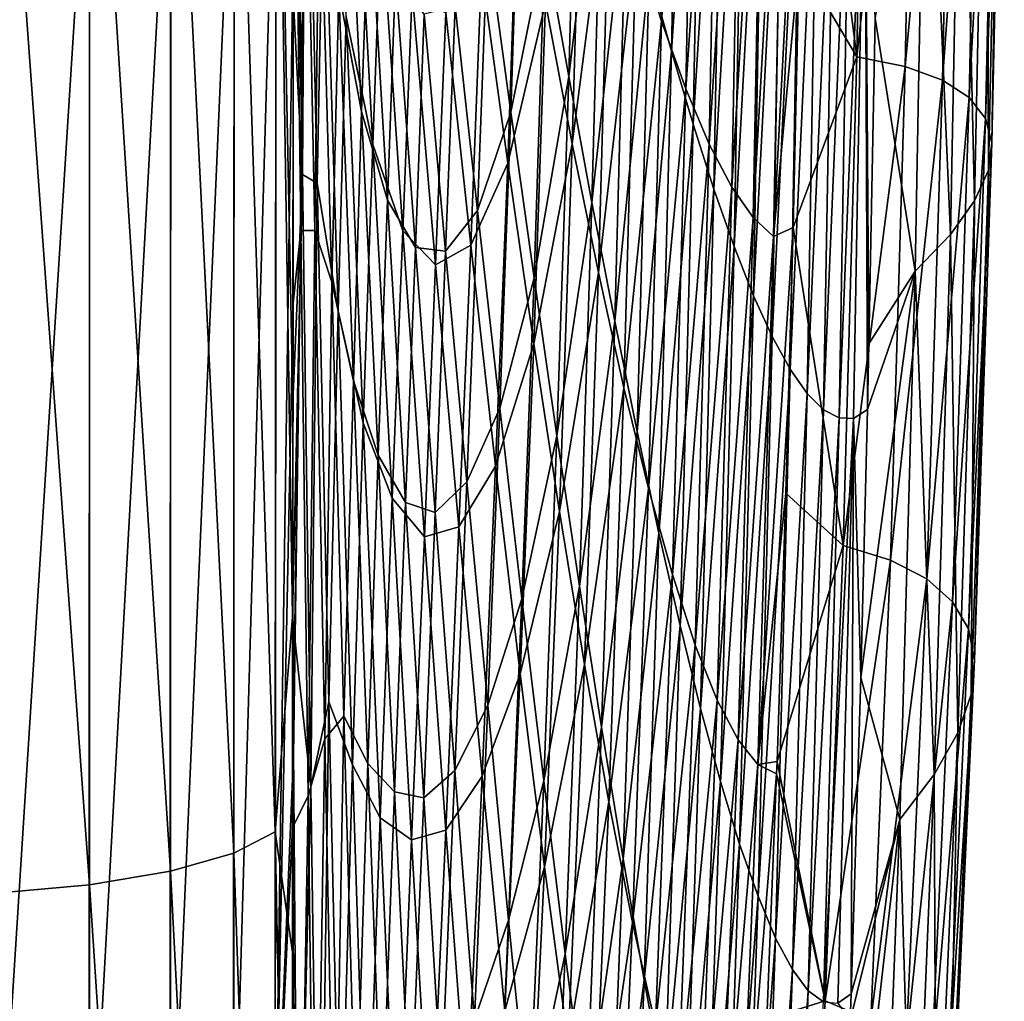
# Model space of a CAD drawing. Header units: metres. Extents: x -128 to 146, y -23 to 80.
# Tile 90 of 113: x 143.89 to 145.65, y -4.82 to -3.08. Entities that reach past the tile are written whole.
import ezdxf

# ---------------------------------------------------------------- set-up
doc = ezdxf.new("R2010")
doc.units = ezdxf.units.M
doc.layers.add('solid_509241_SW0001', color=7, linetype='CONTINUOUS')

msp = doc.modelspace()

# ---------------------------------------------------------------- linework, layer by layer
at = {"layer": 'solid_509241_SW0001'}
for points in [[(145.05455, -2.158956, -62.923805), (145.036346, -3.077801, -63.146839), (144.991409, -2.93608, -64.470062)], [(145.05455, -2.158956, -62.923805), (145.098267, -2.243368, -61.611713), (145.036346, -3.077801, -63.146839)], [(145.014511, -2.988381, 7.390759), (145.054031, -3.131158, 6.2173), (145.072464, -2.188234, 5.939583)], [(145.054031, -3.131158, 6.2173), (145.111069, -2.279286, 4.769686), (145.072464, -2.188234, 5.939583)], [(145.384018, -3.140911, -50.66433), (145.290558, -2.415932, -55.082745), (145.40123, -2.191463, -50.614609)], [(145.384018, -3.140911, -50.66433), (145.40123, -2.191463, -50.614609), (145.488647, -2.202306, -46.198822)], [(145.384018, -3.140911, -50.66433), (145.488647, -2.202306, -46.198822), (145.470108, -3.158628, -46.218266)], [(145.470108, -3.158628, -46.218266), (145.488647, -2.202306, -46.198822), (145.556335, -2.218157, -41.81744)], [(145.470108, -3.158628, -46.218266), (145.556335, -2.218157, -41.81744), (145.536484, -3.182945, -41.817654)], [(145.536484, -3.182945, -41.817654), (145.556335, -2.218157, -41.81744), (145.604874, -2.23895, -37.4641)], [(144.381378, -2.502687, -78.670349), (144.381638, -2.234609, -78.703712), (144.397354, -3.350315, -78.169991)], [(144.40332, -2.425426, -78.215141), (144.397354, -3.350315, -78.169991), (144.381638, -2.234609, -78.703712)], [(145.536484, -3.182945, -41.817654), (145.604874, -2.23895, -37.4641), (145.583893, -3.213778, -37.454082)], [(145.583893, -3.213778, -37.454082), (145.604874, -2.23895, -37.4641), (145.634766, -2.26458, -33.130421)], [(145.098267, -2.243368, -61.611713), (145.079742, -3.198117, -61.817204), (145.036346, -3.077801, -63.146839)], [(145.098267, -2.243368, -61.611713), (145.140305, -2.312124, -60.298161), (145.079742, -3.198117, -61.817204)], [(144.276062, -2.294894, -79.036545), (144.35054, -2.276067, -78.875534), (144.349167, -4.52015, -78.475853)], [(144.349167, -4.52015, -78.475853), (144.35054, -2.276067, -78.875534), (144.379974, -4.137691, -78.383499)], [(144.35054, -2.276067, -78.875534), (144.38028, -3.75596, -78.463478), (144.379974, -4.137691, -78.383499)], [(144.35054, -2.276067, -78.875534), (144.38089, -3.034151, -78.592896), (144.38028, -3.75596, -78.463478)], [(145.583893, -3.213778, -37.454082), (145.634766, -2.26458, -33.130421), (145.613037, -3.250988, -33.116474)], [(145.613037, -3.250988, -33.116474), (145.634766, -2.26458, -33.130421), (145.646393, -2.294722, -28.806328)], [(144.16301, -2.310873, -79.173637), (144.276062, -2.294894, -79.036545), (144.275162, -4.557717, -78.633774)], [(144.275162, -4.557717, -78.633774), (144.276062, -2.294894, -79.036545), (144.349167, -4.52015, -78.475853)], [(145.054031, -3.131158, 6.2173), (145.092438, -3.260873, 5.035468), (145.111069, -2.279286, 4.769686)], [(145.092438, -3.260873, 5.035468), (145.148453, -2.360651, 3.595148), (145.111069, -2.279286, 4.769686)], [(145.613037, -3.250988, -33.116474), (145.646393, -2.294722, -28.806328), (145.62439, -3.294132, -28.791515)], [(145.62439, -3.294132, -28.791515), (145.646393, -2.294722, -28.806328), (145.639801, -2.329292, -24.48041)], [(144.018753, -2.322965, -79.277901), (144.16301, -2.310873, -79.173637), (144.162537, -4.589699, -78.768387)], [(144.162537, -4.589699, -78.768387), (144.16301, -2.310873, -79.173637), (144.275162, -4.557717, -78.633774)], [(145.140305, -2.312124, -60.298161), (145.121475, -3.296494, -60.484898), (145.079742, -3.198117, -61.817204)], [(145.140305, -2.312124, -60.298161), (145.180588, -2.365162, -58.985886), (145.121475, -3.296494, -60.484898)], [(143.852631, -2.330387, -79.342552), (144.018753, -2.322965, -79.277901), (144.018585, -4.614018, -78.870934)], [(144.018585, -4.614018, -78.870934), (144.018753, -2.322965, -79.277901), (144.162537, -4.589699, -78.768387)], [(145.618011, -3.343111, -24.464142), (145.639801, -2.329292, -24.48041), (145.614731, -2.368094, -20.140692)], [(145.62439, -3.294132, -28.791515), (145.639801, -2.329292, -24.48041), (145.618011, -3.343111, -24.464142)], [(143.852661, -4.629095, -78.934753), (143.852631, -2.330387, -79.342552), (144.018585, -4.614018, -78.870934)], [(145.092438, -3.260873, 5.035468), (145.129654, -3.376925, 3.846987), (145.148453, -2.360651, 3.595148)], [(145.180588, -2.365162, -58.985886), (145.161423, -3.372799, -59.153584), (145.121475, -3.296494, -60.484898)], [(145.129654, -3.376925, 3.846987), (145.184555, -2.43199, 2.417286), (145.148453, -2.360651, 3.595148)], [(145.180588, -2.365162, -58.985886), (145.21904, -2.402719, -57.677639), (145.161423, -3.372799, -59.153584)], [(145.593552, -3.397665, -20.118546), (145.614731, -2.368094, -20.140692), (145.570724, -2.410876, -15.775793)], [(145.618011, -3.343111, -24.464142), (145.614731, -2.368094, -20.140692), (145.593552, -3.397665, -20.118546)], [(145.21904, -2.402719, -57.677639), (145.199493, -3.427288, -57.826927), (145.161423, -3.372799, -59.153584)], [(145.21904, -2.402719, -57.677639), (145.25563, -2.425293, -56.376266), (145.199493, -3.427288, -57.826927)], [(145.290558, -2.415932, -55.082745), (145.281082, -2.967633, -55.137455), (145.235641, -3.460566, -56.508755)], [(145.25563, -2.425293, -56.376266), (145.290558, -2.415932, -55.082745), (145.235641, -3.460566, -56.508755)], [(145.384018, -3.140911, -50.66433), (145.281082, -2.967633, -55.137455), (145.290558, -2.415932, -55.082745)], [(145.550446, -3.457465, -15.739699), (145.570724, -2.410876, -15.775793), (145.507278, -2.457419, -11.376132)], [(145.593552, -3.397665, -20.118546), (145.570724, -2.410876, -15.775793), (145.550446, -3.457465, -15.739699)], [(144.380692, -3.57922, 22.043579), (144.39476, -3.450165, 21.75798), (144.381653, -2.42985, 22.200733)], [(144.381195, -2.953306, 22.136688), (144.380692, -3.57922, 22.043579), (144.381653, -2.42985, 22.200733)], [(144.381653, -2.42985, 22.200733), (144.39476, -3.450165, 21.75798), (144.401093, -2.533701, 21.774824)], [(144.40332, -2.425426, -78.215141), (144.42392, -3.366152, -77.581558), (144.397354, -3.350315, -78.169991)], [(144.435257, -2.765816, -77.470764), (144.42392, -3.366152, -77.581558), (144.40332, -2.425426, -78.215141)], [(145.129654, -3.376925, 3.846987), (145.165619, -3.478838, 2.65364), (145.184555, -2.43199, 2.417286)], [(145.165619, -3.478838, 2.65364), (145.21933, -2.493064, 1.237431), (145.184555, -2.43199, 2.417286)], [(145.25563, -2.425293, -56.376266), (145.235641, -3.460566, -56.508755), (145.199493, -3.427288, -57.826927)], [(145.488007, -3.522219, -11.314957), (145.507278, -2.457419, -11.376132), (145.416534, -3.072484, -6.934159)], [(145.550446, -3.457465, -15.739699), (145.507278, -2.457419, -11.376132), (145.488007, -3.522219, -11.314957)], [(144.38089, -3.034151, -78.592896), (144.381378, -2.502687, -78.670349), (144.397354, -3.350315, -78.169991)], [(144.829056, -2.940076, 12.248469), (144.871216, -3.176258, 11.130049), (144.890015, -2.489546, 10.845243)], [(144.871216, -3.176258, 11.130049), (144.932434, -2.666668, 9.70615), (144.890015, -2.489546, 10.845243)], [(145.165619, -3.478838, 2.65364), (145.200272, -3.56627, 1.45722), (145.21933, -2.493064, 1.237431)], [(145.200272, -3.56627, 1.45722), (145.252762, -2.543734, 0.056896), (145.21933, -2.493064, 1.237431)], [(144.39476, -3.450165, 21.75798), (144.419342, -3.450415, 21.220139), (144.401093, -2.533701, 21.774824)], [(144.401093, -2.533701, 21.774824), (144.419342, -3.450415, 21.220139), (144.427643, -2.75798, 21.174648)], [(145.200272, -3.56627, 1.45722), (145.233551, -3.639013, 0.2595), (145.252762, -2.543734, 0.056896)], [(145.233551, -3.639013, 0.2595), (145.28479, -2.583961, -1.123048), (145.252762, -2.543734, 0.056896)], [(144.897507, -2.592455, -67.082314), (144.87764, -3.295906, -67.341423), (144.830246, -3.044938, -68.621895)], [(144.897507, -2.592455, -67.082314), (144.945084, -2.77387, -65.783096), (144.87764, -3.295906, -67.341423)], [(145.233551, -3.639013, 0.2595), (145.265427, -3.696993, -0.937799), (145.28479, -2.583961, -1.123048)], [(145.265427, -3.696993, -0.937799), (145.315384, -2.61381, -2.301158), (145.28479, -2.583961, -1.123048)], [(144.274994, -5.201832, 22.064268), (144.34903, -5.164608, 21.906147), (144.350449, -2.600129, 22.358095)], [(144.275909, -2.618797, 22.519232), (144.274994, -5.201832, 22.064268), (144.350449, -2.600129, 22.358095)], [(144.350449, -2.600129, 22.358095), (144.34903, -5.164608, 21.906147), (144.381195, -2.953306, 22.136688)], [(144.162277, -5.233521, 22.199026), (144.274994, -5.201832, 22.064268), (144.275909, -2.618797, 22.519232)], [(144.162766, -2.634642, 22.656404), (144.162277, -5.233521, 22.199026), (144.275909, -2.618797, 22.519232)], [(144.462204, -3.024632, 20.385441), (144.50267, -3.238567, 19.469753), (144.473145, -2.616703, 20.242054)], [(144.473145, -2.616703, 20.242054), (144.50267, -3.238567, 19.469753), (144.515991, -2.847875, 19.288034)], [(145.265427, -3.696993, -0.937799), (145.295853, -3.740274, -2.132995), (145.315384, -2.61381, -2.301158)], [(145.295853, -3.740274, -2.132995), (145.344543, -2.633446, -3.476187), (145.315384, -2.61381, -2.301158)], [(144.018204, -5.257614, 22.301655), (144.162277, -5.233521, 22.199026), (144.162766, -2.634642, 22.656404)], [(144.018372, -2.646635, 22.760693), (144.018204, -5.257614, 22.301655), (144.162766, -2.634642, 22.656404)], [(145.295853, -3.740274, -2.132995), (145.324799, -3.769057, -3.324394), (145.344543, -2.633446, -3.476187)], [(145.324799, -3.769057, -3.324394), (145.372253, -2.643131, -4.646862), (145.344543, -2.633446, -3.476187)], [(145.324799, -3.769057, -3.324394), (145.352264, -3.783668, -4.510256), (145.372253, -2.643131, -4.646862)], [(145.352264, -3.783668, -4.510256), (145.398499, -2.643175, -5.811963), (145.372253, -2.643131, -4.646862)], [(145.352264, -3.783668, -4.510256), (145.37822, -3.784506, -5.688913), (145.398499, -2.643175, -5.811963)], [(145.37822, -3.784506, -5.688913), (145.402756, -3.768521, -6.859521), (145.398499, -2.643175, -5.811963)], [(145.398499, -2.643175, -5.811963), (145.402756, -3.768521, -6.859521), (145.40535, -3.651753, -6.8736)], [(145.398499, -2.643175, -5.811963), (145.40535, -3.651753, -6.8736), (145.416534, -3.072484, -6.934159)], [(143.852127, -2.653995, 22.825314), (143.852142, -5.272543, 22.36548), (144.018372, -2.646635, 22.760693)], [(143.852142, -5.272543, 22.36548), (144.018204, -5.257614, 22.301655), (144.018372, -2.646635, 22.760693)], [(144.48793, -2.651181, -76.38224), (144.522568, -3.297129, -75.460571), (144.475479, -3.069936, -76.537537)], [(144.537811, -2.889179, -75.263763), (144.522568, -3.297129, -75.460571), (144.48793, -2.651181, -76.38224)], [(144.871216, -3.176258, 11.130049), (144.912659, -3.400434, 9.994317), (144.932434, -2.666668, 9.70615)], [(144.912659, -3.400434, 9.994317), (144.973953, -2.833268, 8.55421), (144.932434, -2.666668, 9.70615)], [(144.726669, -2.934575, 14.672751), (144.768356, -3.239937, 13.607418), (144.78627, -2.693258, 13.348393)], [(144.768356, -3.239937, 13.607418), (144.829056, -2.940076, 12.248469), (144.78627, -2.693258, 13.348393)], [(144.419342, -3.450415, 21.220139), (144.4496, -3.542155, 20.539673), (144.427643, -2.75798, 21.174648)], [(144.435257, -2.765816, -77.470764), (144.460983, -3.593056, -76.708527), (144.42392, -3.366152, -77.581558)], [(144.427643, -2.75798, 21.174648), (144.4496, -3.542155, 20.539673), (144.462204, -3.024632, 20.385441)], [(144.475479, -3.069936, -76.537537), (144.460983, -3.593056, -76.708527), (144.435257, -2.765816, -77.470764)], [(144.782043, -2.774328, -69.877686), (144.762817, -3.330213, -70.127457), (144.716003, -2.988396, -71.341438)], [(144.782043, -2.774328, -69.877686), (144.830246, -3.044938, -68.621895), (144.762817, -3.330213, -70.127457)], [(144.945084, -2.77387, -65.783096), (144.924057, -3.524892, -66.039719), (144.87764, -3.295906, -67.341423)], [(144.945084, -2.77387, -65.783096), (144.991409, -2.93608, -64.470062), (144.924057, -3.524892, -66.039719)], [(144.912659, -3.400434, 9.994317), (144.953293, -3.611314, 8.842668), (144.973953, -2.833268, 8.55421)], [(144.953293, -3.611314, 8.842668), (145.014511, -2.988381, 7.390759), (144.973953, -2.833268, 8.55421)], [(144.50267, -3.238567, 19.469753), (144.548615, -3.396388, 18.440218), (144.515991, -2.847875, 19.288034)], [(144.515991, -2.847875, 19.288034), (144.548615, -3.396388, 18.440218), (144.563202, -2.99799, 18.247253)], [(144.537811, -2.889179, -75.263763), (144.576172, -3.451023, -74.251427), (144.522568, -3.297129, -75.460571)], [(144.592712, -3.025565, -74.04908), (144.576172, -3.451023, -74.251427), (144.537811, -2.889179, -75.263763)], [(144.668976, -3.051463, 15.937407), (144.70903, -3.414607, 14.914898), (144.726669, -2.934575, 14.672751)], [(144.70903, -3.414607, 14.914898), (144.768356, -3.239937, 13.607418), (144.726669, -2.934575, 14.672751)], [(144.768356, -3.239937, 13.607418), (144.809586, -3.534135, 12.519509), (144.829056, -2.940076, 12.248469)], [(144.809586, -3.534135, 12.519509), (144.871216, -3.176258, 11.130049), (144.829056, -2.940076, 12.248469)], [(144.991409, -2.93608, -64.470062), (144.969315, -3.729929, -64.720711), (144.924057, -3.524892, -66.039719)], [(144.991409, -2.93608, -64.470062), (145.036346, -3.077801, -63.146839), (144.969315, -3.729929, -64.720711)], [(144.34903, -5.164608, 21.906147), (144.380692, -3.57922, 22.043579), (144.381195, -2.953306, 22.136688)], [(145.281082, -2.967633, -55.137455), (145.270538, -3.444537, -55.198288), (145.235641, -3.460566, -56.508755)], [(145.384018, -3.140911, -50.66433), (145.270538, -3.444537, -55.198288), (145.281082, -2.967633, -55.137455)], [(144.716003, -2.988396, -71.341438), (144.69693, -3.476035, -71.581413), (144.652328, -3.062985, -72.740166)], [(144.716003, -2.988396, -71.341438), (144.762817, -3.330213, -70.127457), (144.69693, -3.476035, -71.581413)], [(144.953293, -3.611314, 8.842668), (144.993027, -3.807725, 7.676707), (145.014511, -2.988381, 7.390759)], [(144.993027, -3.807725, 7.676707), (145.054031, -3.131158, 6.2173), (145.014511, -2.988381, 7.390759)], [(144.548615, -3.396388, 18.440218), (144.598648, -3.480465, 17.33334), (144.563202, -2.99799, 18.247253)], [(144.563202, -2.99799, 18.247253), (144.598648, -3.480465, 17.33334), (144.61409, -3.065183, 17.135296)], [(144.4496, -3.542155, 20.539673), (144.488037, -3.717819, 19.656271), (144.462204, -3.024632, 20.385441)], [(144.462204, -3.024632, 20.385441), (144.488037, -3.717819, 19.656271), (144.50267, -3.238567, 19.469753)], [(144.592712, -3.025565, -74.04908), (144.634445, -3.511009, -72.957893), (144.576172, -3.451023, -74.251427)], [(144.652328, -3.062985, -72.740166), (144.634445, -3.511009, -72.957893), (144.592712, -3.025565, -74.04908)], [(144.38028, -3.75596, -78.463478), (144.38089, -3.034151, -78.592896), (144.397354, -3.350315, -78.169991)], [(144.830246, -3.044938, -68.621895), (144.809082, -3.651776, -68.88179), (144.762817, -3.330213, -70.127457)], [(144.830246, -3.044938, -68.621895), (144.87764, -3.295906, -67.341423), (144.809082, -3.651776, -68.88179)], [(144.598648, -3.480465, 17.33334), (144.652039, -3.486858, 16.163223), (144.61409, -3.065183, 17.135296)], [(144.61409, -3.065183, 17.135296), (144.652039, -3.486858, 16.163223), (144.668976, -3.051463, 15.937407)], [(144.652328, -3.062985, -72.740166), (144.69693, -3.476035, -71.581413), (144.634445, -3.511009, -72.957893)], [(144.652039, -3.486858, 16.163223), (144.70903, -3.414607, 14.914898), (144.668976, -3.051463, 15.937407)], [(144.475479, -3.069936, -76.537537), (144.505798, -3.792563, -75.661415), (144.460983, -3.593056, -76.708527)], [(144.522568, -3.297129, -75.460571), (144.505798, -3.792563, -75.661415), (144.475479, -3.069936, -76.537537)], [(145.036346, -3.077801, -63.146839), (145.013229, -3.909451, -63.388668), (144.969315, -3.729929, -64.720711)], [(145.036346, -3.077801, -63.146839), (145.079742, -3.198117, -61.817204), (145.013229, -3.909451, -63.388668)], [(145.488007, -3.522219, -11.314957), (145.416534, -3.072484, -6.934159), (145.40535, -3.651753, -6.8736)], [(144.993027, -3.807725, 7.676707), (145.031784, -3.988631, 6.498235), (145.054031, -3.131158, 6.2173)], [(145.031784, -3.988631, 6.498235), (145.092438, -3.260873, 5.035468), (145.054031, -3.131158, 6.2173)], [(145.359497, -4.010809, -50.752918), (145.270538, -3.444537, -55.198288), (145.384018, -3.140911, -50.66433)], [(145.359497, -4.010809, -50.752918), (145.384018, -3.140911, -50.66433), (145.470108, -3.158628, -46.218266)], [(145.359497, -4.010809, -50.752918), (145.470108, -3.158628, -46.218266), (145.443604, -4.036445, -46.274185)], [(145.443604, -4.036445, -46.274185), (145.470108, -3.158628, -46.218266), (145.536484, -3.182945, -41.817654)], [(144.809586, -3.534135, 12.519509), (144.850266, -3.815556, 11.410144), (144.871216, -3.176258, 11.130049)], [(144.850266, -3.815556, 11.410144), (144.912659, -3.400434, 9.994317), (144.871216, -3.176258, 11.130049)], [(145.443604, -4.036445, -46.274185), (145.536484, -3.182945, -41.817654), (145.508255, -4.069717, -41.848049)], [(145.508255, -4.069717, -41.848049), (145.536484, -3.182945, -41.817654), (145.583893, -3.213778, -37.454082)], [(145.079742, -3.198117, -61.817204), (145.055664, -4.062316, -62.048016), (145.013229, -3.909451, -63.388668)], [(145.079742, -3.198117, -61.817204), (145.121475, -3.296494, -60.484898), (145.055664, -4.062316, -62.048016)], [(145.508255, -4.069717, -41.848049), (145.583893, -3.213778, -37.454082), (145.554291, -4.110525, -37.464767)], [(145.554291, -4.110525, -37.464767), (145.583893, -3.213778, -37.454082), (145.613037, -3.250988, -33.116474)], [(144.488037, -3.717819, 19.656271), (144.531982, -3.849991, 18.65801), (144.50267, -3.238567, 19.469753)], [(144.50267, -3.238567, 19.469753), (144.531982, -3.849991, 18.65801), (144.548615, -3.396388, 18.440218)], [(144.70903, -3.414607, 14.914898), (144.748749, -3.76648, 13.866147), (144.768356, -3.239937, 13.607418)], [(144.748749, -3.76648, 13.866147), (144.809586, -3.534135, 12.519509), (144.768356, -3.239937, 13.607418)], [(145.554291, -4.110525, -37.464767), (145.613037, -3.250988, -33.116474), (145.582535, -4.158706, -33.111523)], [(145.582535, -4.158706, -33.111523), (145.613037, -3.250988, -33.116474), (145.62439, -3.294132, -28.791515)], [(145.031784, -3.988631, 6.498235), (145.069489, -4.153142, 5.309204), (145.092438, -3.260873, 5.035468)], [(145.069489, -4.153142, 5.309204), (145.129654, -3.376925, 3.846987), (145.092438, -3.260873, 5.035468)], [(144.522568, -3.297129, -75.460571), (144.557053, -3.926082, -74.485359), (144.505798, -3.792563, -75.661415)], [(144.576172, -3.451023, -74.251427), (144.557053, -3.926082, -74.485359), (144.522568, -3.297129, -75.460571)], [(144.87764, -3.295906, -67.341423), (144.854599, -3.950095, -67.607582), (144.809082, -3.651776, -68.88179)], [(144.87764, -3.295906, -67.341423), (144.924057, -3.524892, -66.039719), (144.854599, -3.950095, -67.607582)], [(145.121475, -3.296494, -60.484898), (145.096436, -4.187827, -60.703152), (145.055664, -4.062316, -62.048016)], [(145.121475, -3.296494, -60.484898), (145.161423, -3.372799, -59.153584), (145.096436, -4.187827, -60.703152)], [(145.582535, -4.158706, -33.111523), (145.62439, -3.294132, -28.791515), (145.593552, -4.213732, -28.772898)], [(145.593552, -4.213732, -28.772898), (145.62439, -3.294132, -28.791515), (145.618011, -3.343111, -24.464142)], [(144.762817, -3.330213, -70.127457), (144.741196, -3.869191, -70.384743), (144.69693, -3.476035, -71.581413)], [(144.762817, -3.330213, -70.127457), (144.809082, -3.651776, -68.88179), (144.741196, -3.869191, -70.384743)], [(145.587402, -4.275497, -24.431465), (145.618011, -3.343111, -24.464142), (145.593552, -3.397665, -20.118546)], [(145.593552, -4.213732, -28.772898), (145.618011, -3.343111, -24.464142), (145.587402, -4.275497, -24.431465)], [(144.397354, -3.350315, -78.169991), (144.412659, -4.440094, -77.556198), (144.379974, -4.137691, -78.383499)], [(144.38028, -3.75596, -78.463478), (144.397354, -3.350315, -78.169991), (144.379974, -4.137691, -78.383499)], [(144.42392, -3.366152, -77.581558), (144.412659, -4.440094, -77.556198), (144.397354, -3.350315, -78.169991)], [(144.42392, -3.366152, -77.581558), (144.44426, -4.288772, -76.877602), (144.412659, -4.440094, -77.556198)], [(144.460983, -3.593056, -76.708527), (144.44426, -4.288772, -76.877602), (144.42392, -3.366152, -77.581558)], [(145.069489, -4.153142, 5.309204), (145.106049, -4.300516, 4.111675), (145.129654, -3.376925, 3.846987)], [(145.161423, -3.372799, -59.153584), (145.135468, -4.28575, -59.358364), (145.096436, -4.187827, -60.703152)], [(145.106049, -4.300516, 4.111675), (145.165619, -3.478838, 2.65364), (145.129654, -3.376925, 3.846987)], [(145.161423, -3.372799, -59.153584), (145.199493, -3.427288, -57.826927), (145.135468, -4.28575, -59.358364)], [(144.531982, -3.849991, 18.65801), (144.581039, -3.934167, 17.556458), (144.548615, -3.396388, 18.440218)], [(144.548615, -3.396388, 18.440218), (144.581039, -3.934167, 17.556458), (144.598648, -3.480465, 17.33334)], [(145.563675, -4.343708, -20.068939), (145.593552, -3.397665, -20.118546), (145.550446, -3.457465, -15.739699)], [(145.587402, -4.275497, -24.431465), (145.593552, -3.397665, -20.118546), (145.563675, -4.343708, -20.068939)], [(144.652039, -3.486858, 16.163223), (144.689743, -3.897383, 15.16156), (144.70903, -3.414607, 14.914898)], [(144.689743, -3.897383, 15.16156), (144.748749, -3.76648, 13.866147), (144.70903, -3.414607, 14.914898)], [(144.850266, -3.815556, 11.410144), (144.890274, -4.082638, 10.280665), (144.912659, -3.400434, 9.994317)], [(144.890274, -4.082638, 10.280665), (144.953293, -3.611314, 8.842668), (144.912659, -3.400434, 9.994317)], [(145.199493, -3.427288, -57.826927), (145.172623, -4.3563, -58.017994), (145.135468, -4.28575, -59.358364)], [(145.199493, -3.427288, -57.826927), (145.235641, -3.460566, -56.508755), (145.172623, -4.3563, -58.017994)], [(144.37999, -4.512967, 21.870693), (144.407593, -4.456031, 21.256618), (144.39476, -3.450165, 21.75798)], [(144.380051, -4.426336, 21.888458), (144.37999, -4.512967, 21.870693), (144.39476, -3.450165, 21.75798)], [(144.380692, -3.57922, 22.043579), (144.380051, -4.426336, 21.888458), (144.39476, -3.450165, 21.75798)], [(144.39476, -3.450165, 21.75798), (144.407593, -4.456031, 21.256618), (144.419342, -3.450415, 21.220139)], [(144.407593, -4.456031, 21.256618), (144.437332, -4.354615, 20.609514), (144.419342, -3.450415, 21.220139)], [(144.419342, -3.450415, 21.220139), (144.437332, -4.354615, 20.609514), (144.4496, -3.542155, 20.539673)], [(144.576172, -3.451023, -74.251427), (144.614395, -3.994861, -73.190681), (144.557053, -3.926082, -74.485359)], [(144.634445, -3.511009, -72.957893), (144.614395, -3.994861, -73.190681), (144.576172, -3.451023, -74.251427)], [(145.270538, -3.444537, -55.198288), (145.257645, -3.917652, -55.272659), (145.207855, -4.400098, -56.686577)], [(145.235641, -3.460566, -56.508755), (145.270538, -3.444537, -55.198288), (145.207855, -4.400098, -56.686577)], [(145.359497, -4.010809, -50.752918), (145.257645, -3.917652, -55.272659), (145.270538, -3.444537, -55.198288)], [(145.235641, -3.460566, -56.508755), (145.207855, -4.400098, -56.686577), (145.172623, -4.3563, -58.017994)], [(145.521698, -4.417983, -15.667933), (145.550446, -3.457465, -15.739699), (145.488007, -3.522219, -11.314957)], [(145.563675, -4.343708, -20.068939), (145.550446, -3.457465, -15.739699), (145.521698, -4.417983, -15.667933)], [(144.581039, -3.934167, 17.556458), (144.633881, -3.951987, 16.386703), (144.598648, -3.480465, 17.33334)], [(144.598648, -3.480465, 17.33334), (144.633881, -3.951987, 16.386703), (144.652039, -3.486858, 16.163223)], [(144.69693, -3.476035, -71.581413), (144.675964, -3.977423, -71.823334), (144.634445, -3.511009, -72.957893)], [(144.69693, -3.476035, -71.581413), (144.741196, -3.869191, -70.384743), (144.675964, -3.977423, -71.823334)], [(145.106049, -4.300516, 4.111675), (145.141373, -4.43016, 2.907769), (145.165619, -3.478838, 2.65364)], [(145.141373, -4.43016, 2.907769), (145.200272, -3.56627, 1.45722), (145.165619, -3.478838, 2.65364)], [(144.633881, -3.951987, 16.386703), (144.689743, -3.897383, 15.16156), (144.652039, -3.486858, 16.163223)], [(144.634445, -3.511009, -72.957893), (144.675964, -3.977423, -71.823334), (144.614395, -3.994861, -73.190681)], [(144.748749, -3.76648, 13.866147), (144.788025, -4.105293, 12.792155), (144.809586, -3.534135, 12.519509)], [(144.788025, -4.105293, 12.792155), (144.850266, -3.815556, 11.410144), (144.809586, -3.534135, 12.519509)], [(144.924057, -3.524892, -66.039719), (144.899231, -4.222531, -66.308624), (144.854599, -3.950095, -67.607582)], [(144.924057, -3.524892, -66.039719), (144.969315, -3.729929, -64.720711), (144.899231, -4.222531, -66.308624)], [(145.488007, -3.522219, -11.314957), (145.402756, -3.768521, -6.859521), (145.390823, -4.245376, -6.794951)], [(145.460724, -4.497985, -11.213816), (145.488007, -3.522219, -11.314957), (145.390823, -4.245376, -6.794951)], [(145.488007, -3.522219, -11.314957), (145.40535, -3.651753, -6.8736), (145.402756, -3.768521, -6.859521)], [(145.521698, -4.417983, -15.667933), (145.488007, -3.522219, -11.314957), (145.460724, -4.497985, -11.213816)], [(144.437332, -4.354615, 20.609514), (144.471298, -4.314368, 19.857519), (144.4496, -3.542155, 20.539673)], [(144.4496, -3.542155, 20.539673), (144.471298, -4.314368, 19.857519), (144.488037, -3.717819, 19.656271)], [(145.141373, -4.43016, 2.907769), (145.17543, -4.541636, 1.699629), (145.200272, -3.56627, 1.45722)], [(145.17543, -4.541636, 1.699629), (145.233551, -3.639013, 0.2595), (145.200272, -3.56627, 1.45722)], [(144.34903, -5.164608, 21.906147), (144.380051, -4.426336, 21.888458), (144.380692, -3.57922, 22.043579)], [(144.460983, -3.593056, -76.708527), (144.486465, -4.401044, -75.882408), (144.44426, -4.288772, -76.877602)], [(144.505798, -3.792563, -75.661415), (144.486465, -4.401044, -75.882408), (144.460983, -3.593056, -76.708527)], [(144.890274, -4.082638, 10.280665), (144.929565, -4.333913, 9.132648), (144.953293, -3.611314, 8.842668)], [(144.929565, -4.333913, 9.132648), (144.993027, -3.807725, 7.676707), (144.953293, -3.611314, 8.842668)], [(145.17543, -4.541636, 1.699629), (145.208115, -4.634667, 0.489368), (145.233551, -3.639013, 0.2595)], [(145.208115, -4.634667, 0.489368), (145.265427, -3.696993, -0.937799), (145.233551, -3.639013, 0.2595)], [(144.809082, -3.651776, -68.88179), (144.784958, -4.238977, -69.152832), (144.741196, -3.869191, -70.384743)], [(144.809082, -3.651776, -68.88179), (144.854599, -3.950095, -67.607582), (144.784958, -4.238977, -69.152832)], [(145.208115, -4.634667, 0.489368), (145.23941, -4.709134, -0.72096), (145.265427, -3.696993, -0.937799)], [(145.23941, -4.709134, -0.72096), (145.295853, -3.740274, -2.132995), (145.265427, -3.696993, -0.937799)], [(144.471298, -4.314368, 19.857519), (144.513641, -4.398618, 18.884291), (144.488037, -3.717819, 19.656271)], [(144.488037, -3.717819, 19.656271), (144.513641, -4.398618, 18.884291), (144.531982, -3.849991, 18.65801)], [(144.969315, -3.729929, -64.720711), (144.942764, -4.466854, -64.98925), (144.899231, -4.222531, -66.308624)], [(144.969315, -3.729929, -64.720711), (145.013229, -3.909451, -63.388668), (144.942764, -4.466854, -64.98925)], [(145.23941, -4.709134, -0.72096), (145.269272, -4.765078, -1.929339), (145.295853, -3.740274, -2.132995)], [(145.269272, -4.765078, -1.929339), (145.324799, -3.769057, -3.324394), (145.295853, -3.740274, -2.132995)], [(144.689743, -3.897383, 15.16156), (144.727112, -4.294852, 14.131178), (144.748749, -3.76648, 13.866147)], [(144.727112, -4.294852, 14.131178), (144.788025, -4.105293, 12.792155), (144.748749, -3.76648, 13.866147)], [(145.269272, -4.765078, -1.929339), (145.297653, -4.802703, -3.133733), (145.324799, -3.769057, -3.324394)], [(145.297653, -4.802703, -3.133733), (145.352264, -3.783668, -4.510256), (145.324799, -3.769057, -3.324394)], [(145.297653, -4.802703, -3.133733), (145.324539, -4.822366, -4.332038), (145.352264, -3.783668, -4.510256)], [(145.324539, -4.822366, -4.332038), (145.37822, -3.784506, -5.688913), (145.352264, -3.783668, -4.510256)], [(145.37822, -3.784506, -5.688913), (145.390823, -4.245376, -6.794951), (145.402756, -3.768521, -6.859521)], [(144.505798, -3.792563, -75.661415), (144.535889, -4.495043, -74.727562), (144.486465, -4.401044, -75.882408)], [(144.557053, -3.926082, -74.485359), (144.535889, -4.495043, -74.727562), (144.505798, -3.792563, -75.661415)], [(145.324539, -4.822366, -4.332038), (145.349915, -4.824508, -5.522231), (145.37822, -3.784506, -5.688913)], [(145.349915, -4.824508, -5.522231), (145.373856, -4.808048, -6.70304), (145.37822, -3.784506, -5.688913)], [(145.37822, -3.784506, -5.688913), (145.373856, -4.808048, -6.70304), (145.390823, -4.245376, -6.794951)], [(144.788025, -4.105293, 12.792155), (144.826813, -4.429275, 11.694155), (144.850266, -3.815556, 11.410144)], [(144.826813, -4.429275, 11.694155), (144.890274, -4.082638, 10.280665), (144.850266, -3.815556, 11.410144)], [(144.929565, -4.333913, 9.132648), (144.968018, -4.568042, 7.967896), (144.993027, -3.807725, 7.676707)], [(144.968018, -4.568042, 7.967896), (145.031784, -3.988631, 6.498235), (144.993027, -3.807725, 7.676707)], [(144.513641, -4.398618, 18.884291), (144.561066, -4.448806, 17.807373), (144.531982, -3.849991, 18.65801)], [(144.531982, -3.849991, 18.65801), (144.561066, -4.448806, 17.807373), (144.581039, -3.934167, 17.556458)], [(144.741196, -3.869191, -70.384743), (144.717148, -4.421037, -70.647583), (144.675964, -3.977423, -71.823334)], [(144.741196, -3.869191, -70.384743), (144.784958, -4.238977, -69.152832), (144.717148, -4.421037, -70.647583)], [(144.633881, -3.951987, 16.386703), (144.668839, -4.410578, 15.408084), (144.689743, -3.897383, 15.16156)], [(144.668839, -4.410578, 15.408084), (144.727112, -4.294852, 14.131178), (144.689743, -3.897383, 15.16156)], [(145.013229, -3.909451, -63.388668), (144.985031, -4.681264, -63.654114), (144.942764, -4.466854, -64.98925)], [(145.013229, -3.909451, -63.388668), (145.055664, -4.062316, -62.048016), (144.985031, -4.681264, -63.654114)], [(145.257645, -3.917652, -55.272659), (145.241943, -4.39468, -55.363251), (145.207855, -4.400098, -56.686577)], [(145.359497, -4.010809, -50.752918), (145.241943, -4.39468, -55.363251), (145.257645, -3.917652, -55.272659)], [(144.557053, -3.926082, -74.485359), (144.591339, -4.534022, -73.458031), (144.535889, -4.495043, -74.727562)], [(144.614395, -3.994861, -73.190681), (144.591339, -4.534022, -73.458031), (144.557053, -3.926082, -74.485359)], [(144.561066, -4.448806, 17.807373), (144.613235, -4.459175, 16.63739), (144.581039, -3.934167, 17.556458)], [(144.581039, -3.934167, 17.556458), (144.613235, -4.459175, 16.63739), (144.633881, -3.951987, 16.386703)], [(144.613235, -4.459175, 16.63739), (144.668839, -4.410578, 15.408084), (144.633881, -3.951987, 16.386703)], [(144.854599, -3.950095, -67.607582), (144.828049, -4.58216, -67.889023), (144.784958, -4.238977, -69.152832)], [(144.854599, -3.950095, -67.607582), (144.899231, -4.222531, -66.308624), (144.828049, -4.58216, -67.889023)], [(144.675964, -3.977423, -71.823334), (144.652374, -4.516761, -72.083282), (144.614395, -3.994861, -73.190681)], [(144.675964, -3.977423, -71.823334), (144.717148, -4.421037, -70.647583), (144.652374, -4.516761, -72.083282)], [(144.968018, -4.568042, 7.967896), (145.005539, -4.78384, 6.788423), (145.031784, -3.988631, 6.498235)], [(145.005539, -4.78384, 6.788423), (145.069489, -4.153142, 5.309204), (145.031784, -3.988631, 6.498235)], [(144.614395, -3.994861, -73.190681), (144.652374, -4.516761, -72.083282), (144.591339, -4.534022, -73.458031)], [(145.327652, -4.820534, -50.879581), (145.241943, -4.39468, -55.363251), (145.359497, -4.010809, -50.752918)], [(145.327652, -4.820534, -50.879581), (145.359497, -4.010809, -50.752918), (145.443604, -4.036445, -46.274185)], [(145.327652, -4.820534, -50.879581), (145.443604, -4.036445, -46.274185), (145.409134, -4.855219, -46.365364)], [(145.409134, -4.855219, -46.365364), (145.443604, -4.036445, -46.274185), (145.508255, -4.069717, -41.848049)], [(145.055664, -4.062316, -62.048016), (145.025848, -4.864423, -62.30806), (144.985031, -4.681264, -63.654114)], [(145.055664, -4.062316, -62.048016), (145.096436, -4.187827, -60.703152), (145.025848, -4.864423, -62.30806)], [(145.409134, -4.855219, -46.365364), (145.508255, -4.069717, -41.848049), (145.471634, -4.898067, -41.907352)], [(145.471634, -4.898067, -41.907352), (145.508255, -4.069717, -41.848049), (145.554291, -4.110525, -37.464767)], [(144.826813, -4.429275, 11.694155), (144.86499, -4.736715, 10.573612), (144.890274, -4.082638, 10.280665)], [(144.86499, -4.736715, 10.573612), (144.929565, -4.333913, 9.132648), (144.890274, -4.082638, 10.280665)], [(144.727112, -4.294852, 14.131178), (144.764069, -4.677343, 13.073171), (144.788025, -4.105293, 12.792155)], [(144.764069, -4.677343, 13.073171), (144.826813, -4.429275, 11.694155), (144.788025, -4.105293, 12.792155)], [(145.471634, -4.898067, -41.907352), (145.554291, -4.110525, -37.464767), (145.516052, -4.948969, -37.495117)], [(145.516052, -4.948969, -37.495117), (145.554291, -4.110525, -37.464767), (145.582535, -4.158706, -33.111523)], [(144.349167, -4.52015, -78.475853), (144.379974, -4.137691, -78.383499), (144.379532, -4.734253, -78.242302)], [(144.379532, -4.734253, -78.242302), (144.379974, -4.137691, -78.383499), (144.389038, -5.382559, -77.827515)], [(144.412659, -4.440094, -77.556198), (144.389038, -5.382559, -77.827515), (144.379974, -4.137691, -78.383499)], [(145.005539, -4.78384, 6.788423), (145.042053, -4.980282, 5.596405), (145.069489, -4.153142, 5.309204)], [(145.042053, -4.980282, 5.596405), (145.106049, -4.300516, 4.111675), (145.069489, -4.153142, 5.309204)], [(145.516052, -4.948969, -37.495117), (145.582535, -4.158706, -33.111523), (145.543274, -5.007751, -33.114952)], [(145.543274, -5.007751, -33.114952), (145.582535, -4.158706, -33.111523), (145.593552, -4.213732, -28.772898)], [(145.096436, -4.187827, -60.703152), (145.065094, -5.015469, -60.955891), (145.025848, -4.864423, -62.30806)], [(145.096436, -4.187827, -60.703152), (145.135468, -4.28575, -59.358364), (145.065094, -5.015469, -60.955891)], [(145.543274, -5.007751, -33.114952), (145.593552, -4.213732, -28.772898), (145.553894, -5.07381, -28.750383)], [(145.553894, -5.07381, -28.750383), (145.593552, -4.213732, -28.772898), (145.587402, -4.275497, -24.431465)], [(144.784958, -4.238977, -69.152832), (144.757858, -4.838182, -69.433456), (144.717148, -4.421037, -70.647583)], [(144.784958, -4.238977, -69.152832), (144.828049, -4.58216, -67.889023), (144.757858, -4.838182, -69.433456)], [(144.899231, -4.222531, -66.308624), (144.870285, -4.895872, -66.597328), (144.828049, -4.58216, -67.889023)], [(144.899231, -4.222531, -66.308624), (144.942764, -4.466854, -64.98925), (144.870285, -4.895872, -66.597328)], [(145.460724, -4.497985, -11.213816), (145.390823, -4.245376, -6.794951), (145.373856, -4.808048, -6.70304)], [(144.44426, -4.288772, -76.877602), (144.427673, -5.504173, -76.859726), (144.412659, -4.440094, -77.556198)], [(144.44426, -4.288772, -76.877602), (144.46434, -5.188384, -76.104645), (144.427673, -5.504173, -76.859726)], [(144.486465, -4.401044, -75.882408), (144.46434, -5.188384, -76.104645), (144.44426, -4.288772, -76.877602)], [(145.135468, -4.28575, -59.358364), (145.102631, -5.134036, -59.60231), (145.065094, -5.015469, -60.955891)], [(145.135468, -4.28575, -59.358364), (145.172623, -4.3563, -58.017994), (145.102631, -5.134036, -59.60231)], [(145.547974, -5.147061, -24.382801), (145.587402, -4.275497, -24.431465), (145.563675, -4.343708, -20.068939)], [(145.553894, -5.07381, -28.750383), (145.587402, -4.275497, -24.431465), (145.547974, -5.147061, -24.382801)], [(144.668839, -4.410578, 15.408084), (144.703491, -4.854215, 14.398447), (144.727112, -4.294852, 14.131178)], [(144.703491, -4.854215, 14.398447), (144.764069, -4.677343, 13.073171), (144.727112, -4.294852, 14.131178)], [(145.042053, -4.980282, 5.596405), (145.077469, -5.156507, 4.394139), (145.106049, -4.300516, 4.111675)], [(145.077469, -5.156507, 4.394139), (145.141373, -4.43016, 2.907769), (145.106049, -4.300516, 4.111675)], [(144.437332, -4.354615, 20.609514), (144.455063, -5.242867, 19.943699), (144.471298, -4.314368, 19.857519)], [(144.455063, -5.242867, 19.943699), (144.492737, -5.071963, 19.128855), (144.471298, -4.314368, 19.857519)], [(144.471298, -4.314368, 19.857519), (144.492737, -5.071963, 19.128855), (144.513641, -4.398618, 18.884291)], [(144.86499, -4.736715, 10.573612), (144.902466, -5.026005, 9.432234), (144.929565, -4.333913, 9.132648)], [(144.902466, -5.026005, 9.432234), (144.968018, -4.568042, 7.967896), (144.929565, -4.333913, 9.132648)], [(145.525101, -5.227195, -19.992661), (145.563675, -4.343708, -20.068939), (145.521698, -4.417983, -15.667933)], [(145.547974, -5.147061, -24.382801), (145.563675, -4.343708, -20.068939), (145.525101, -5.227195, -19.992661)], [(144.407593, -4.456031, 21.256618), (144.420197, -5.446071, 20.695765), (144.437332, -4.354615, 20.609514)], [(144.420197, -5.446071, 20.695765), (144.455063, -5.242867, 19.943699), (144.437332, -4.354615, 20.609514)], [(145.172623, -4.3563, -58.017994), (145.138367, -5.220244, -58.252098), (145.102631, -5.134036, -59.60231)], [(145.172623, -4.3563, -58.017994), (145.207855, -4.400098, -56.686577), (145.138367, -5.220244, -58.252098)], [(145.241943, -4.39468, -55.363251), (145.241135, -4.417051, -55.367905), (145.207855, -4.400098, -56.686577)], [(145.327652, -4.820534, -50.879581), (145.241135, -4.417051, -55.367905), (145.241943, -4.39468, -55.363251)], [(144.486465, -4.401044, -75.882408), (144.511673, -5.185319, -74.993904), (144.46434, -5.188384, -76.104645)], [(144.535889, -4.495043, -74.727562), (144.511673, -5.185319, -74.993904), (144.486465, -4.401044, -75.882408)], [(144.492737, -5.071963, 19.128855), (144.538956, -5.064676, 18.070206), (144.513641, -4.398618, 18.884291)], [(144.513641, -4.398618, 18.884291), (144.538956, -5.064676, 18.070206), (144.561066, -4.448806, 17.807373)], [(144.613235, -4.459175, 16.63739), (144.645157, -4.969305, 15.683869), (144.668839, -4.410578, 15.408084)], [(144.645157, -4.969305, 15.683869), (144.703491, -4.854215, 14.398447), (144.668839, -4.410578, 15.408084)], [(145.207855, -4.400098, -56.686577), (145.172226, -5.274651, -56.910286), (145.138367, -5.220244, -58.252098)], [(145.207855, -4.400098, -56.686577), (145.241135, -4.417051, -55.367905), (145.172226, -5.274651, -56.910286)], [(144.34903, -5.164608, 21.906147), (144.37999, -4.512967, 21.870693), (144.380051, -4.426336, 21.888458)], [(144.717148, -4.421037, -70.647583), (144.689987, -5.012776, -70.931557), (144.652374, -4.516761, -72.083282)], [(144.717148, -4.421037, -70.647583), (144.757858, -4.838182, -69.433456), (144.689987, -5.012776, -70.931557)], [(144.764069, -4.677343, 13.073171), (144.800568, -5.04296, 11.988866), (144.826813, -4.429275, 11.694155)], [(144.800568, -5.04296, 11.988866), (144.86499, -4.736715, 10.573612), (144.826813, -4.429275, 11.694155)], [(145.077469, -5.156507, 4.394139), (145.111694, -5.31182, 3.183988), (145.141373, -4.43016, 2.907769)], [(145.111694, -5.31182, 3.183988), (145.17543, -4.541636, 1.699629), (145.141373, -4.43016, 2.907769)], [(145.241135, -4.417051, -55.367905), (145.224091, -4.853191, -55.466167), (145.172226, -5.274651, -56.910286)], [(145.327652, -4.820534, -50.879581), (145.224091, -4.853191, -55.466167), (145.241135, -4.417051, -55.367905)], [(145.484528, -5.313806, -15.561392), (145.521698, -4.417983, -15.667933), (145.460724, -4.497985, -11.213816)], [(145.525101, -5.227195, -19.992661), (145.521698, -4.417983, -15.667933), (145.484528, -5.313806, -15.561392)], [(144.412659, -4.440094, -77.556198), (144.427673, -5.504173, -76.859726), (144.389038, -5.382559, -77.827515)], [(144.538956, -5.064676, 18.070206), (144.58989, -5.032822, 16.91861), (144.561066, -4.448806, 17.807373)], [(144.561066, -4.448806, 17.807373), (144.58989, -5.032822, 16.91861), (144.613235, -4.459175, 16.63739)], [(144.37999, -4.512967, 21.870693), (144.387589, -5.675288, 21.398518), (144.407593, -4.456031, 21.256618)], [(144.387589, -5.675288, 21.398518), (144.420197, -5.446071, 20.695765), (144.407593, -4.456031, 21.256618)], [(144.58989, -5.032822, 16.91861), (144.645157, -4.969305, 15.683869), (144.613235, -4.459175, 16.63739)], [(144.942764, -4.466854, -64.98925), (144.911484, -5.177671, -65.282288), (144.870285, -4.895872, -66.597328)], [(144.942764, -4.466854, -64.98925), (144.985031, -4.681264, -63.654114), (144.911484, -5.177671, -65.282288)], [(144.535889, -4.495043, -74.727562), (144.56572, -5.173107, -73.737656), (144.511673, -5.185319, -74.993904)], [(144.591339, -4.534022, -73.458031), (144.56572, -5.173107, -73.737656), (144.535889, -4.495043, -74.727562)], [(145.460724, -4.497985, -11.213816), (145.372269, -4.855325, -6.694496), (145.34935, -5.473843, -6.570397)], [(145.425446, -5.406533, -11.073367), (145.460724, -4.497985, -11.213816), (145.34935, -5.473843, -6.570397)], [(145.460724, -4.497985, -11.213816), (145.373856, -4.808048, -6.70304), (145.372269, -4.855325, -6.694496)], [(145.484528, -5.313806, -15.561392), (145.460724, -4.497985, -11.213816), (145.425446, -5.406533, -11.073367)], [(144.275162, -4.557717, -78.633774), (144.349167, -4.52015, -78.475853), (144.348129, -6.702394, -77.81765)], [(144.348129, -6.702394, -77.81765), (144.349167, -4.52015, -78.475853), (144.378662, -6.034151, -77.864029)], [(144.34903, -5.164608, 21.906147), (144.379272, -5.554326, 21.628904), (144.37999, -4.512967, 21.870693)], [(144.349167, -4.52015, -78.475853), (144.379532, -4.734253, -78.242302), (144.378662, -6.034151, -77.864029)], [(144.379272, -5.554326, 21.628904), (144.387589, -5.675288, 21.398518), (144.37999, -4.512967, 21.870693)], [(144.652374, -4.516761, -72.083282), (144.62532, -5.116813, -72.380531), (144.591339, -4.534022, -73.458031)], [(144.652374, -4.516761, -72.083282), (144.689987, -5.012776, -70.931557), (144.62532, -5.116813, -72.380531)], [(144.591339, -4.534022, -73.458031), (144.62532, -5.116813, -72.380531), (144.56572, -5.173107, -73.737656)], [(145.111694, -5.31182, 3.183988), (145.144684, -5.445695, 1.968334), (145.17543, -4.541636, 1.699629)], [(145.144684, -5.445695, 1.968334), (145.208115, -4.634667, 0.489368), (145.17543, -4.541636, 1.699629)], [(144.162537, -4.589699, -78.768387), (144.275162, -4.557717, -78.633774), (144.27449, -6.75818, -77.970268)], [(144.27449, -6.75818, -77.970268), (144.275162, -4.557717, -78.633774), (144.348129, -6.702394, -77.81765)], [(144.902466, -5.026005, 9.432234), (144.939178, -5.295673, 8.27196), (144.968018, -4.568042, 7.967896)], [(144.939178, -5.295673, 8.27196), (145.005539, -4.78384, 6.788423), (144.968018, -4.568042, 7.967896)], [(144.018585, -4.614018, -78.870934), (144.162537, -4.589699, -78.768387), (144.162155, -6.805737, -78.100456)], [(144.162155, -6.805737, -78.100456), (144.162537, -4.589699, -78.768387), (144.27449, -6.75818, -77.970268)], [(144.828049, -4.58216, -67.889023), (144.797913, -5.225447, -68.184433), (144.757858, -4.838182, -69.433456)], [(144.828049, -4.58216, -67.889023), (144.870285, -4.895872, -66.597328), (144.797913, -5.225447, -68.184433)], [(143.852661, -4.629095, -78.934753), (144.018585, -4.614018, -78.870934), (144.018433, -6.841977, -78.199753)], [(144.018433, -6.841977, -78.199753), (144.018585, -4.614018, -78.870934), (144.162155, -6.805737, -78.100456)], [(143.852661, -6.864544, -78.261711), (143.852661, -4.629095, -78.934753), (144.018433, -6.841977, -78.199753)], [(145.144684, -5.445695, 1.968334), (145.176361, -5.55778, 0.749534), (145.208115, -4.634667, 0.489368)], [(145.176361, -5.55778, 0.749534), (145.23941, -4.709134, -0.72096), (145.208115, -4.634667, 0.489368)], [(144.703491, -4.854215, 14.398447), (144.737732, -5.280863, 13.358979), (144.764069, -4.677343, 13.073171)], [(144.737732, -5.280863, 13.358979), (144.800568, -5.04296, 11.988866), (144.764069, -4.677343, 13.073171)], [(144.985031, -4.681264, -63.654114), (144.951508, -5.425565, -63.948784), (144.911484, -5.177671, -65.282288)], [(144.985031, -4.681264, -63.654114), (145.025848, -4.864423, -62.30806), (144.951508, -5.425565, -63.948784)], [(145.176361, -5.55778, 0.749534), (145.20668, -5.6479, -0.470124), (145.23941, -4.709134, -0.72096)], [(145.20668, -5.6479, -0.470124), (145.269272, -4.765078, -1.929339), (145.23941, -4.709134, -0.72096)], [(144.378662, -6.034151, -77.864029), (144.379532, -4.734253, -78.242302), (144.389038, -5.382559, -77.827515)], [(144.800568, -5.04296, 11.988866), (144.836487, -5.389872, 10.879826), (144.86499, -4.736715, 10.573612)], [(144.836487, -5.389872, 10.879826), (144.902466, -5.026005, 9.432234), (144.86499, -4.736715, 10.573612)], [(145.20668, -5.6479, -0.470124), (145.23558, -5.716055, -1.688383), (145.269272, -4.765078, -1.929339)], [(145.23558, -5.716055, -1.688383), (145.297653, -4.802703, -3.133733), (145.269272, -4.765078, -1.929339)], [(144.939178, -5.295673, 8.27196), (144.975006, -5.544415, 7.094951), (145.005539, -4.78384, 6.788423)], [(144.975006, -5.544415, 7.094951), (145.042053, -4.980282, 5.596405), (145.005539, -4.78384, 6.788423)], [(145.23558, -5.716055, -1.688383), (145.263046, -5.762424, -2.902952), (145.297653, -4.802703, -3.133733)], [(145.263046, -5.762424, -2.902952), (145.324539, -4.822366, -4.332038), (145.297653, -4.802703, -3.133733)], [(145.349915, -4.824508, -5.522231), (145.372269, -4.855325, -6.694496), (145.373856, -4.808048, -6.70304)], [(145.288513, -5.593208, -51.043354), (145.224091, -4.853191, -55.466167), (145.327652, -4.820534, -50.879581)], [(145.288513, -5.593208, -51.043354), (145.327652, -4.820534, -50.879581), (145.409134, -4.855219, -46.365364)]]:
    msp.add_3dface(points, dxfattribs=at)

doc.saveas('drawing.dxf')
